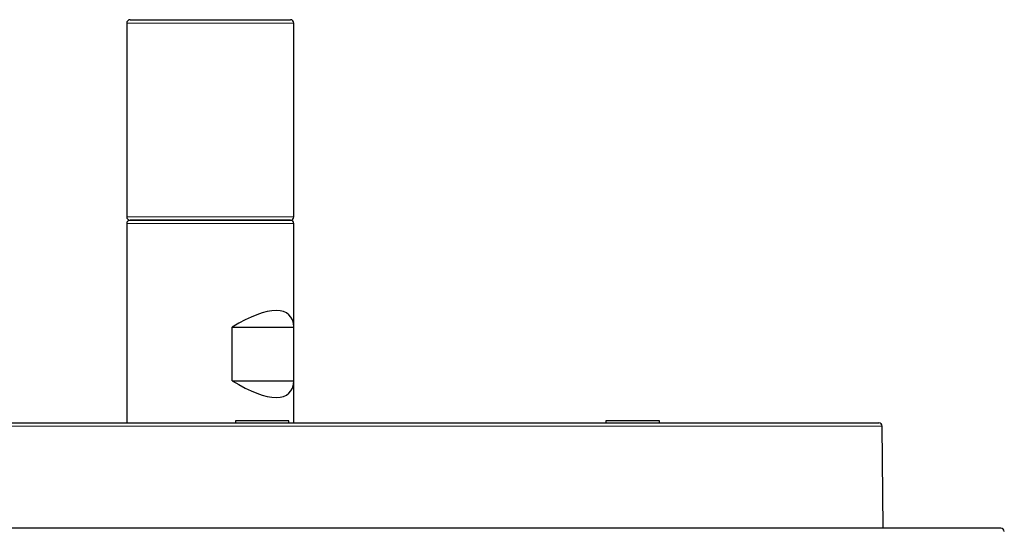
# Model space of a CAD drawing. Header units: millimetres. Extents: x 8 to 2401, y 12 to 2404.
# Tile 29 of 33: x 1216 to 1364, y 2327 to 2404. Entities that reach past the tile are written whole.
import ezdxf

# ---------------------------------------------------------------- set-up
doc = ezdxf.new("R2010")
doc.units = ezdxf.units.MM

msp = doc.modelspace()

# ---------------------------------------------------------------- linework, layer by layer
at = {"color": 7, "linetype": 'Continuous', "lineweight": 30}
for p, q in [((1232.31, 2403.33), (1232.31, 2374.33)), ((1232.81, 2403.83), (1244.8, 2403.83)), ((1244.8, 2403.83), (1256.81, 2403.83)), ((1257.31, 2374.33), (1257.31, 2403.33)), ((1232.81, 2373.83), (1256.81, 2373.83)), ((1244.8, 2373.83), (1232.81, 2373.83)), ((1256.81, 2373.83), (1244.8, 2373.83)), ((1232.31, 2373.33), (1232.31, 2343.53)), ((1257.31, 2343.53), (1257.31, 2373.33)), ((1248.07, 2349.83), (1248.07, 2357.83)), ((1248.07, 2357.83), (1257.31, 2357.83)), ((1257.31, 2349.83), (1257.31, 2357.83)), ((1248.07, 2349.83), (1257.31, 2349.83)), ((1144.83, 2343.53), (1344.79, 2343.53)), ((1248.58, 2343.83), (1248.58, 2343.53)), ((1250.11, 2343.83), (1248.58, 2343.83)), ((1256.58, 2343.83), (1250.11, 2343.83)), ((1256.58, 2343.53), (1256.58, 2343.83)), ((1303.97, 2343.83), (1303.97, 2343.53)), ((1311.13, 2343.83), (1303.97, 2343.83)), ((1311.97, 2343.83), (1311.13, 2343.83)), ((1311.97, 2343.53), (1311.97, 2343.83)), ((1345.43, 2327.81), (1345.29, 2343.04)), ((1363.06, 2327.78), (1126.56, 2327.78)), ((1345.43, 2327.78), (1345.43, 2327.81))]:
    msp.add_line(p, q, dxfattribs=at)
at = {"color": 252, "linetype": 'Continuous', "lineweight": 0}
for p, q in [((1244.8, 2403.33), (1232.31, 2403.33)), ((1257.31, 2403.33), (1244.8, 2403.33)), ((1232.31, 2374.33), (1244.8, 2374.33)), ((1244.8, 2374.33), (1257.31, 2374.33)), ((1257.31, 2373.33), (1232.31, 2373.33)), ((1345.29, 2343.04), (1144.33, 2343.04)), ((1182.88, 2327.81), (1345.43, 2327.81))]:
    msp.add_line(p, q, dxfattribs=at)
at = {"color": 7, "linetype": 'Continuous', "lineweight": 30}
for centre, start, end in [((1232.81, 2403.33), 90, 180), ((1256.81, 2403.33), 0, 90), ((1232.81, 2374.33), 180, 270), ((1232.81, 2373.33), 90, 180), ((1256.81, 2374.33), 270, 0), ((1256.81, 2373.33), 0, 90), ((1344.79, 2343.03), 0.5, 90), ((1363.06, 2327.28), 2.7851, 90)]:
    msp.add_arc(centre, 0.5, start, end, dxfattribs=at)
for centre, major_axis, start_param, end_param in [((1244.81, 2347.83), (11.82, 11.82), 5.971223, 7.258225), ((1244.81, 2359.83), (11.82, -11.82), 5.308146, 6.595148)]:
    msp.add_ellipse(centre, major_axis=major_axis, ratio=0.344245, start_param=start_param, end_param=end_param, dxfattribs=at)

doc.saveas('drawing.dxf')
